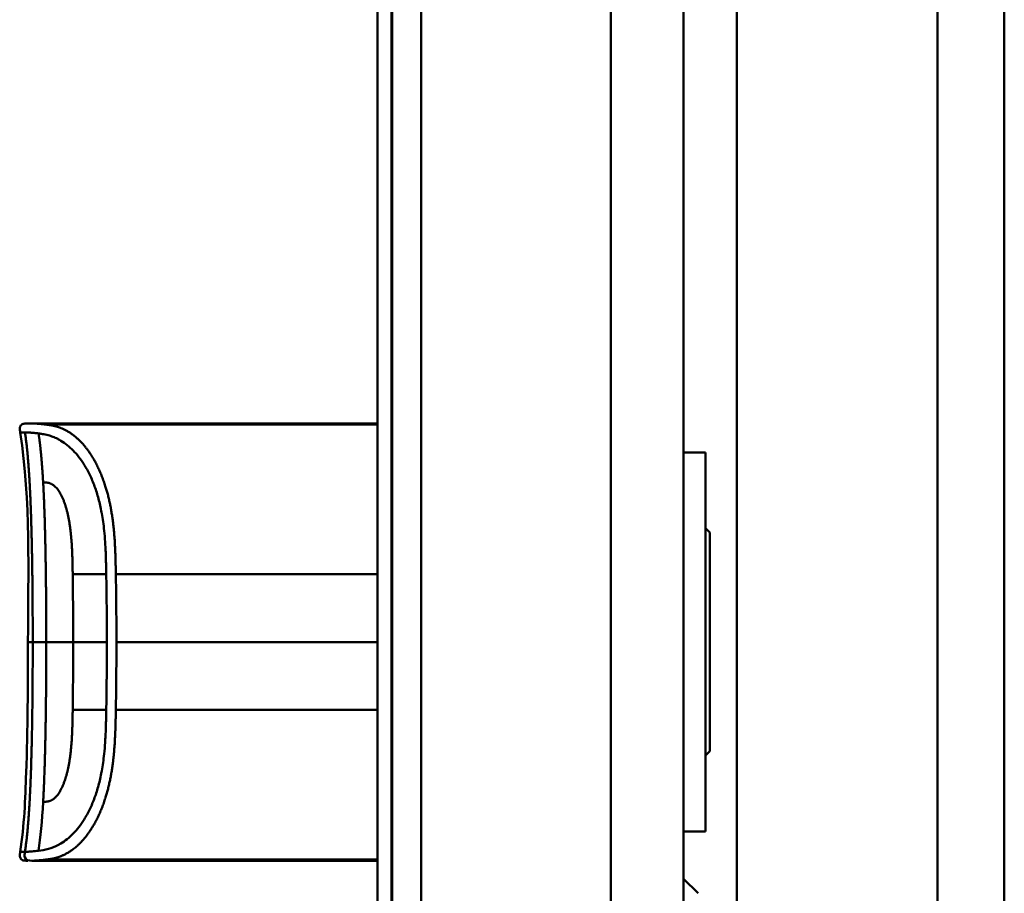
# Model space of a CAD drawing. Header units: millimetres. Extents: x 20 to 833, y 20 to 574.
# Tile 15 of 23: x 383 to 451, y 392 to 452. Entities that reach past the tile are written whole.
import ezdxf

# ---------------------------------------------------------------- set-up
doc = ezdxf.new("R2010")
doc.units = ezdxf.units.MM
doc.header["$LTSCALE"] = 2
doc.layers.add('Sichtbare Kanten(DIN)', color=7, linetype='Continuous', lineweight=50)
doc.layers.add('Sichtbare tangentiale Kanten(DIN)', color=7, linetype='Continuous', lineweight=50)

msp = doc.modelspace()

# ---------------------------------------------------------------- linework, layer by layer
at = {"layer": 'Sichtbare Kanten(DIN)'}
for p, q in [((450.575, 275.461), (450.575, 499.461)), ((407.575, 291.745), (407.575, 483.176)), ((408.545, 483.176), (408.545, 291.745)), ((408.575, 483.177), (408.575, 291.745)), ((428.575, 292.745), (428.575, 482.177)), ((395.085, 423.949), (383.906, 423.949)), ((395.085, 423.949), (407.575, 423.949)), ((396.258, 423.944), (396.577, 423.944)), ((396.577, 423.94), (396.577, 423.944)), ((396.665, 423.928), (396.665, 423.918)), ((396.839, 423.936), (396.839, 423.932)), ((398.037, 423.916), (397.072, 423.916)), ((397.132, 423.936), (397.757, 423.936)), ((397.132, 423.933), (397.132, 423.936)), ((397.757, 423.936), (397.757, 423.944)), ((397.757, 423.944), (398.037, 423.944)), ((397.757, 423.933), (397.757, 423.936)), ((397.757, 423.921), (397.757, 423.933)), ((397.757, 423.916), (397.757, 423.921)), ((398.037, 423.944), (398.037, 423.916)), ((398.556, 423.942), (398.556, 423.944)), ((398.556, 423.944), (400.043, 423.944)), ((399.766, 423.942), (398.556, 423.942)), ((398.57, 423.916), (398.57, 423.921)), ((398.57, 423.921), (399.766, 423.921)), ((400.043, 423.916), (398.57, 423.916)), ((398.703, 423.932), (398.703, 423.935)), ((398.703, 423.935), (399.766, 423.935)), ((399.766, 423.932), (398.703, 423.932)), ((399.766, 423.942), (399.766, 423.935)), ((399.766, 423.932), (399.766, 423.935)), ((399.766, 423.932), (399.766, 423.921)), ((399.766, 423.916), (399.766, 423.921)), ((400.043, 423.944), (400.043, 423.916)), ((400.684, 423.918), (400.684, 423.923)), ((400.832, 423.934), (400.832, 423.94)), ((400.919, 423.933), (400.919, 423.937)), ((401.372, 423.935), (401.372, 423.932)), ((401.589, 423.921), (401.602, 423.921)), ((401.589, 423.916), (401.589, 423.921)), ((401.66, 423.93), (401.648, 423.93)), ((401.776, 423.927), (401.776, 423.933)), ((401.781, 423.917), (401.781, 423.926)), ((401.906, 423.919), (401.906, 423.932)), ((402.555, 423.918), (402.555, 423.923)), ((402.703, 423.934), (402.703, 423.94)), ((402.79, 423.933), (402.79, 423.937)), ((403.242, 423.935), (403.242, 423.932)), ((403.459, 423.921), (403.472, 423.921)), ((403.459, 423.916), (403.459, 423.921)), ((403.531, 423.93), (403.518, 423.93)), ((403.647, 423.927), (403.647, 423.933)), ((403.651, 423.917), (403.651, 423.926)), ((403.776, 423.919), (403.776, 423.932)), ((404.617, 423.916), (404.34, 423.916)), ((404.617, 423.936), (404.617, 423.916)), ((405.761, 423.916), (405.761, 423.936)), ((406.038, 423.916), (405.761, 423.916)), ((406.443, 423.942), (406.443, 423.944)), ((406.443, 423.944), (407.575, 423.944)), ((407.575, 423.942), (406.443, 423.942)), ((406.458, 423.916), (406.458, 423.921)), ((406.458, 423.921), (407.575, 423.921)), ((407.575, 423.916), (406.458, 423.916)), ((406.59, 423.932), (406.59, 423.935)), ((406.59, 423.935), (407.575, 423.935)), ((407.575, 423.932), (406.59, 423.932)), ((430.075, 421.961), (428.575, 421.961)), ((430.075, 395.961), (430.075, 421.961)), ((430.375, 416.461), (430.075, 416.761)), ((430.375, 401.461), (430.375, 416.461)), ((430.375, 401.461), (430.075, 401.161)), ((430.075, 395.961), (428.575, 395.961)), ((383.906, 393.948), (383.906, 393.948)), ((384.858, 393.948), (383.913, 393.948)), ((384.858, 393.948), (384.858, 394.026)), ((407.575, 394.026), (384.858, 394.026)), ((395.085, 393.948), (384.858, 393.948)), ((395.085, 393.948), (407.575, 393.948)), ((396.459, 393.97), (396.461, 394.005)), ((397.301, 393.97), (396.459, 393.97)), ((396.461, 394.005), (397.302, 394.005)), ((397.302, 394.005), (397.301, 393.97)), ((397.301, 393.97), (397.301, 394.005)), ((397.511, 393.965), (397.513, 394.01)), ((399.083, 393.97), (397.511, 393.965)), ((397.513, 394.01), (399.085, 394.005)), ((399.085, 394.005), (399.083, 393.97)), ((399.083, 393.97), (399.083, 394.005)), ((400.148, 393.971), (400.149, 394.004)), ((400.426, 393.971), (400.148, 393.971)), ((400.149, 394.004), (400.427, 394.004)), ((400.426, 393.985), (400.426, 394.004)), ((400.426, 393.971), (400.426, 394.004)), ((401.574, 393.985), (400.426, 393.985)), ((400.426, 393.985), (400.426, 393.971)), ((400.427, 394.004), (400.427, 393.99)), ((400.427, 393.99), (400.427, 394.004)), ((400.427, 393.99), (401.575, 393.99)), ((401.574, 393.985), (401.574, 393.99)), ((401.574, 393.971), (401.574, 393.985)), ((401.852, 393.971), (401.574, 393.971)), ((401.575, 393.99), (401.575, 394.004)), ((401.575, 394.004), (401.853, 394.004)), ((401.853, 394.004), (401.852, 393.971)), ((401.852, 393.971), (401.852, 394.004)), ((402.436, 393.971), (402.438, 394.004)), ((403.928, 393.971), (402.436, 393.971)), ((402.438, 394.004), (403.915, 394.004)), ((402.714, 393.975), (402.714, 394.004)), ((402.715, 393.986), (402.714, 393.975)), ((402.714, 393.975), (403.928, 393.975)), ((402.715, 393.986), (402.715, 394.004)), ((402.715, 393.99), (402.715, 394.004)), ((402.716, 394), (402.715, 393.99)), ((402.715, 393.99), (403.782, 393.989)), ((403.781, 393.985), (402.715, 393.986)), ((402.716, 394), (402.716, 394.004)), ((403.915, 394), (402.716, 394)), ((403.782, 393.989), (403.781, 393.985)), ((403.781, 393.985), (403.781, 393.989)), ((403.915, 394.004), (403.915, 394)), ((403.915, 394), (403.915, 394.004)), ((403.928, 393.975), (403.928, 393.971)), ((403.928, 393.971), (403.928, 393.975)), ((404.335, 393.985), (404.336, 394.004)), ((404.336, 394.004), (404.614, 394.004)), ((404.614, 394.004), (404.613, 393.985)), ((404.613, 393.985), (404.613, 394.004)), ((405.182, 393.974), (405.189, 393.974)), ((405.761, 393.985), (405.762, 394.004)), ((405.762, 394.004), (406.04, 394.004)), ((406.04, 394.004), (406.039, 393.985)), ((406.732, 393.995), (406.732, 394.003)), ((406.851, 393.992), (406.863, 393.992)), ((406.923, 393.999), (406.91, 393.999)), ((407.135, 393.986), (407.135, 393.99)), ((407.281, 393.985), (407.281, 393.989)), ((429.575, 391.711), (428.575, 392.711))]:
    msp.add_line(p, q, dxfattribs=at)
for centre, major_axis, ratio, start_param, end_param in [((401.464, 423.926), (0.322, 0), 0.013262, 0.786802, 0.914041), ((400.071, 423.918), (-1.913, -0.011), 0.006639, 3.429951, 3.612913), ((403.334, 423.926), (0.322, 0), 0.013262, 0.786802, 0.914041), ((401.942, 423.918), (-1.913, -0.011), 0.006639, 3.429951, 3.612913), ((407.786, 394.029), (-3.451, -0.044), 0.011103, 6.282408, 7.000747), ((419.802, 394.243), (-15.189, -0.259), 0.004801, 6.282857, 6.55779), ((402.594, 394.029), (-3.445, 0.044), 0.011135, 2.422769, 3.141233), ((407.515, 393.991), (0.782, -0.005), 0.010226, 2.454807, 2.912638), ((406.869, 393.992), (0.106, -0.001), 0.007954, 4.233479, 4.541557), ((409.398, 393.984), (2.616, -0.013), 0.003817, 2.751869, 2.81101), ((406.44, 393.987), (1.242, -0.007), 0.008545, 5.745492, 5.865568)]:
    msp.add_ellipse(centre, major_axis=major_axis, ratio=ratio, start_param=start_param, end_param=end_param, dxfattribs=at)
for points, degree, knots in [([(383.062, 423.338), (383.047, 423.435), (383.03, 423.534), (383.04, 423.661), (383.045, 423.69), (383.058, 423.736), (383.065, 423.755), (383.083, 423.79), (383.094, 423.807), (383.119, 423.837), (383.134, 423.851), (383.181, 423.888), (383.218, 423.905), (383.294, 423.929), (383.333, 423.937), (383.411, 423.946), (383.451, 423.947), (383.495, 423.948), (383.499, 423.948), (383.509, 423.948), (383.514, 423.948), (383.522, 423.949), (383.526, 423.949), (383.532, 423.949), (383.534, 423.949), (383.544, 423.949), (383.546, 423.949), (383.555, 423.949), (383.555, 423.949), (383.561, 423.949), (383.564, 423.949), (383.572, 423.949), (383.575, 423.949), (383.58, 423.949), (383.581, 423.949), (383.584, 423.949), (383.584, 423.949), (383.584, 423.949), (383.584, 423.949), (383.585, 423.949), (383.585, 423.949), (383.585, 423.949), (383.585, 423.949), (383.585, 423.949), (383.585, 423.949), (383.585, 423.949)], 3, [0, 0, 0, 0, 0.0294981, 0.0294981, 0.0381621, 0.0381621, 0.0440716, 0.0440716, 0.049991, 0.049991, 0.0559127, 0.0559127, 0.0678955, 0.0678955, 0.0797352, 0.0797352, 0.0915284, 0.0915284, 0.0930023, 0.0930023, 0.0944843, 0.0944843, 0.0959807, 0.0959807, 0.0974675, 0.0974675, 0.1034704, 0.1034704, 0.1270522, 0.1270522, 0.1879354, 0.1879354, 0.2107677, 0.2107677, 0.21505, 0.21505, 0.215418, 0.215418, 0.2156027, 0.2156027, 0.2156258, 0.2156258, 0.215649, 0.215649, 0.2156607, 0.2156607, 0.2156607, 0.2156607]), ([(383.564, 423.949), (383.564, 423.949), (383.566, 423.949), (383.571, 423.949), (383.575, 423.949), (383.58, 423.949), (383.581, 423.949), (383.583, 423.949), (383.584, 423.949), (383.586, 423.949), (383.587, 423.949), (383.587, 423.949), (383.587, 423.949), (383.588, 423.949), (383.588, 423.949), (383.588, 423.949)], 3, [0.0356404, 0.0356404, 0.0356404, 0.0356404, 0.0963736, 0.0963736, 0.1923322, 0.1923322, 0.2283167, 0.2283167, 0.2553051, 0.2553051, 0.2603655, 0.2603655, 0.2613146, 0.2613146, 0.2613489, 0.2613489, 0.2613489, 0.2613489]), ([(383.585, 423.949), (383.633, 423.949), (383.593, 423.949), (383.77, 423.949), (383.799, 423.949), (383.838, 423.949), (383.846, 423.949), (383.872, 423.949), (383.874, 423.949), (383.881, 423.949), (383.882, 423.949), (383.883, 423.949), (383.883, 423.949), (383.884, 423.949), (383.884, 423.949), (383.885, 423.949), (383.885, 423.949), (383.885, 423.949)], 3, [0, 0, 0, 0, 0.4074531, 0.4074531, 0.532305, 0.532305, 0.5636649, 0.5636649, 0.5676307, 0.5676307, 0.5681302, 0.5681302, 0.568254, 0.568254, 0.5683156, 0.5683156, 0.568354, 0.568354, 0.568354, 0.568354]), ([(383.772, 423.949), (383.775, 423.949), (383.785, 423.949), (383.802, 423.949), (383.826, 423.949), (383.853, 423.949), (383.877, 423.949), (383.894, 423.949), (383.903, 423.949), (383.906, 423.949)], 5, [5.266458, 5.266458, 5.266458, 5.266458, 5.266458, 5.266458, 5.666285, 6.463001, 7.259718, 8.056434, 8.413102, 8.413102, 8.413102, 8.413102, 8.413102, 8.413102]), ([(383.906, 423.949), (383.906, 423.949), (383.905, 423.949), (383.901, 423.949), (383.896, 423.949), (383.892, 423.949), (383.888, 423.949), (383.885, 423.949)], 5, [0, 0, 0, 0, 0, 0, 0.00005315, 0.00605576, 0.01942288, 0.01942288, 0.01942288, 0.01942288, 0.01942288, 0.01942288]), ([(396.839, 423.936), (396.742, 423.938), (396.645, 423.939), (396.452, 423.942), (396.355, 423.943), (396.258, 423.944)], 3, [-0.1052572, -0.1052572, -0.1052572, -0.1052572, -0.0526291, -0.0526291, -0.000001, -0.000001, -0.000001, -0.000001]), ([(397.072, 423.916), (396.997, 423.916), (396.921, 423.916), (396.849, 423.916), (396.775, 423.917), (396.705, 423.918), (396.643, 423.918), (396.588, 423.919), (396.542, 423.92), (396.505, 423.921), (396.462, 423.922), (396.435, 423.924), (396.421, 423.925), (396.412, 423.926), (396.408, 423.927), (396.408, 423.927), (396.408, 423.928), (396.411, 423.929), (396.438, 423.931), (396.46, 423.932), (396.495, 423.933), (396.543, 423.934), (396.58, 423.934), (396.623, 423.935), (396.672, 423.935), (396.724, 423.935), (396.78, 423.936), (396.839, 423.936)], 3, [0, 0, 0, 0, 0.0225711, 0.0225711, 0.0225711, 0.0454923, 0.0454923, 0.0454923, 0.0656128, 0.0656128, 0.0656128, 0.088775, 0.088775, 0.088775, 0.1028625, 0.1028625, 0.1028625, 0.1164275, 0.1164275, 0.1164275, 0.1276054, 0.1276054, 0.1276054, 0.1362092, 0.1362092, 0.1362092, 0.1454311, 0.1454311, 0.1454311, 0.1454311]), ([(396.577, 423.944), (396.669, 423.943), (396.762, 423.942), (396.947, 423.94), (397.04, 423.938), (397.132, 423.936)], 3, [-0.1005752, -0.1005752, -0.1005752, -0.1005752, -0.0502881, -0.0502881, -0.000001, -0.000001, -0.000001, -0.000001]), ([(400.698, 423.935), (400.67, 423.936), (400.646, 423.936), (400.608, 423.937), (400.594, 423.937), (400.563, 423.939), (400.556, 423.939), (400.571, 423.941), (400.59, 423.941), (400.657, 423.943), (400.705, 423.943), (400.813, 423.944), (400.888, 423.944), (401.098, 423.945), (401.206, 423.945), (401.371, 423.945), (401.521, 423.945), (401.879, 423.944), (401.963, 423.944), (402.058, 423.943)], 3, [0, 0, 0, 0, 0.0114915, 0.0114915, 0.0227532, 0.0227532, 0.0450369, 0.0450369, 0.0645561, 0.0645561, 0.0860668, 0.0860668, 0.1052548, 0.1052548, 0.1231602, 0.1231602, 0.1329564, 0.1329564, 0.1429347, 0.1429347, 0.1429347, 0.1429347]), ([(400.684, 423.923), (400.831, 423.922), (400.967, 423.921), (401.198, 423.92), (401.276, 423.92), (401.431, 423.92), (401.518, 423.921), (401.589, 423.921)], 3, [0, 0, 0, 0, 0.04647205, 0.04647205, 0.06998895, 0.06998895, 0.09284234, 0.09284234, 0.09284234, 0.09284234]), ([(401.648, 423.93), (401.516, 423.931), (401.318, 423.932), (401.069, 423.933), (400.985, 423.933), (400.831, 423.934), (400.757, 423.935), (400.698, 423.935)], 3, [0, 0, 0, 0, 0.04648501, 0.04648501, 0.06986245, 0.06986245, 0.09248547, 0.09248547, 0.09248547, 0.09248547]), ([(401.374, 423.943), (401.311, 423.943), (401.248, 423.943), (401.186, 423.943), (401.112, 423.943), (401.061, 423.942), (401.028, 423.942), (400.98, 423.942), (400.942, 423.942), (400.909, 423.942), (400.885, 423.941), (400.867, 423.941), (400.854, 423.941), (400.84, 423.94), (400.833, 423.94), (400.832, 423.94)], 3, [0, 0, 0, 0, 0.0188348, 0.0188348, 0.0188348, 0.0412232, 0.0412232, 0.0412232, 0.0734599, 0.0734599, 0.0734599, 0.0962138, 0.0962138, 0.0962138, 0.1202703, 0.1202703, 0.1202703, 0.1202703]), ([(400.832, 423.94), (400.832, 423.939), (400.837, 423.939), (400.85, 423.938), (400.863, 423.938), (400.884, 423.938), (400.919, 423.937)], 3, [0, 0, 0, 0, 0.01167029, 0.01167029, 0.01167029, 0.02361101, 0.02361101, 0.02361101, 0.02361101]), ([(400.919, 423.937), (400.956, 423.937), (401.006, 423.937), (401.061, 423.936), (401.115, 423.936), (401.167, 423.936), (401.231, 423.936)], 3, [0, 0, 0, 0, 0.01715883, 0.01715883, 0.01715883, 0.03436624, 0.03436624, 0.03436624, 0.03436624]), ([(402.04, 423.925), (402.033, 423.924), (402.013, 423.922), (401.94, 423.92), (401.894, 423.919), (401.79, 423.917), (401.714, 423.917), (401.567, 423.915), (401.477, 423.915), (401.292, 423.915), (401.199, 423.915), (401.108, 423.915)], 3, [0, 0, 0, 0, 0.0226843, 0.0226843, 0.0471214, 0.0471214, 0.0950996, 0.0950996, 0.1652353, 0.1652353, 0.2353795, 0.2353795, 0.2353795, 0.2353795]), ([(401.231, 423.936), (401.255, 423.936), (401.278, 423.936), (401.302, 423.935), (401.303, 423.935), (401.315, 423.935), (401.326, 423.935), (401.342, 423.935), (401.36, 423.935), (401.372, 423.935)], 3, [0, 0, 0, 0, 0.007243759, 0.007243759, 0.007243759, 0.007783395, 0.007783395, 0.007783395, 0.008527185, 0.008527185, 0.008527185, 0.008527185]), ([(401.372, 423.935), (401.458, 423.935), (401.519, 423.935), (401.587, 423.935), (401.655, 423.934), (401.718, 423.934), (401.776, 423.933)], 3, [0, 0, 0, 0, 0.02152225, 0.02152225, 0.02152225, 0.04305819, 0.04305819, 0.04305819, 0.04305819]), ([(401.602, 423.921), (401.629, 423.921), (401.656, 423.922), (401.679, 423.922), (401.702, 423.922), (401.722, 423.923), (401.737, 423.923), (401.745, 423.924), (401.753, 423.924), (401.761, 423.924), (401.767, 423.924), (401.772, 423.925), (401.776, 423.925), (401.783, 423.926), (401.782, 423.926), (401.776, 423.927), (401.77, 423.927), (401.76, 423.928), (401.746, 423.928), (401.732, 423.929), (401.713, 423.929), (401.691, 423.929)], 3, [0, 0, 0, 0, 0.00910864, 0.00910864, 0.00910864, 0.01796935, 0.01796935, 0.01796935, 0.02226226, 0.02226226, 0.02226226, 0.02577904, 0.02577904, 0.02577904, 0.03210922, 0.03210922, 0.03210922, 0.0373818, 0.0373818, 0.0373818, 0.04265759, 0.04265759, 0.04265759, 0.04265759]), ([(401.906, 423.932), (401.933, 423.932), (401.958, 423.931), (401.978, 423.931), (401.997, 423.93), (402.012, 423.93), (402.022, 423.929), (402.033, 423.929), (402.04, 423.928), (402.042, 423.927), (402.043, 423.927), (402.044, 423.927), (402.044, 423.926), (402.044, 423.926), (402.043, 423.926), (402.04, 423.925)], 3, [0, 0, 0, 0, 0.01175175, 0.01175175, 0.01175175, 0.02263408, 0.02263408, 0.02263408, 0.03418299, 0.03418299, 0.03418299, 0.0383665, 0.0383665, 0.0383665, 0.0427469, 0.0427469, 0.0427469, 0.0427469]), ([(402.569, 423.935), (402.541, 423.936), (402.517, 423.936), (402.478, 423.937), (402.464, 423.937), (402.433, 423.939), (402.426, 423.939), (402.442, 423.941), (402.46, 423.941), (402.527, 423.943), (402.575, 423.943), (402.684, 423.944), (402.759, 423.944), (402.969, 423.945), (403.076, 423.945), (403.241, 423.945), (403.392, 423.945), (403.749, 423.944), (403.833, 423.944), (403.929, 423.943)], 3, [0, 0, 0, 0, 0.0114915, 0.0114915, 0.0227532, 0.0227532, 0.0450369, 0.0450369, 0.0645561, 0.0645561, 0.0860667, 0.0860667, 0.1052546, 0.1052546, 0.12316, 0.12316, 0.1329562, 0.1329562, 0.1429345, 0.1429345, 0.1429345, 0.1429345]), ([(402.555, 423.923), (402.701, 423.922), (402.838, 423.921), (403.068, 423.92), (403.146, 423.92), (403.301, 423.92), (403.388, 423.921), (403.459, 423.921)], 3, [0, 0, 0, 0, 0.04647205, 0.04647205, 0.06998895, 0.06998895, 0.09284234, 0.09284234, 0.09284234, 0.09284234]), ([(403.518, 423.93), (403.387, 423.931), (403.189, 423.932), (402.94, 423.933), (402.855, 423.933), (402.702, 423.934), (402.628, 423.935), (402.569, 423.935)], 3, [0, 0, 0, 0, 0.04648501, 0.04648501, 0.06986246, 0.06986246, 0.09248548, 0.09248548, 0.09248548, 0.09248548]), ([(403.245, 423.943), (403.182, 423.943), (403.118, 423.943), (403.056, 423.943), (402.982, 423.943), (402.932, 423.942), (402.899, 423.942), (402.851, 423.942), (402.812, 423.942), (402.779, 423.942), (402.756, 423.941), (402.737, 423.941), (402.724, 423.941), (402.711, 423.94), (402.704, 423.94), (402.703, 423.94)], 3, [0, 0, 0, 0, 0.0188348, 0.0188348, 0.0188348, 0.0412232, 0.0412232, 0.0412232, 0.0734599, 0.0734599, 0.0734599, 0.0962138, 0.0962138, 0.0962138, 0.1202703, 0.1202703, 0.1202703, 0.1202703]), ([(402.703, 423.94), (402.703, 423.939), (402.707, 423.939), (402.72, 423.938), (402.733, 423.938), (402.754, 423.938), (402.79, 423.937)], 3, [0, 0, 0, 0, 0.01167029, 0.01167029, 0.01167029, 0.02361101, 0.02361101, 0.02361101, 0.02361101]), ([(402.79, 423.937), (402.827, 423.937), (402.877, 423.937), (402.931, 423.936), (402.986, 423.936), (403.038, 423.936), (403.102, 423.936)], 3, [0, 0, 0, 0, 0.01715883, 0.01715883, 0.01715883, 0.03436624, 0.03436624, 0.03436624, 0.03436624]), ([(403.911, 423.925), (403.904, 423.924), (403.884, 423.922), (403.81, 423.92), (403.764, 423.919), (403.66, 423.917), (403.585, 423.917), (403.437, 423.915), (403.348, 423.915), (403.163, 423.915), (403.07, 423.915), (402.978, 423.915)], 3, [0, 0, 0, 0, 0.0226843, 0.0226843, 0.0471214, 0.0471214, 0.0950996, 0.0950996, 0.1652353, 0.1652353, 0.2353795, 0.2353795, 0.2353795, 0.2353795]), ([(403.102, 423.936), (403.125, 423.936), (403.149, 423.936), (403.172, 423.935), (403.174, 423.935), (403.185, 423.935), (403.197, 423.935), (403.212, 423.935), (403.231, 423.935), (403.242, 423.935)], 3, [0, 0, 0, 0, 0.007243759, 0.007243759, 0.007243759, 0.007783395, 0.007783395, 0.007783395, 0.008527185, 0.008527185, 0.008527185, 0.008527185]), ([(403.242, 423.935), (403.329, 423.935), (403.389, 423.935), (403.457, 423.935), (403.525, 423.934), (403.589, 423.934), (403.647, 423.933)], 3, [0, 0, 0, 0, 0.02152225, 0.02152225, 0.02152225, 0.04305819, 0.04305819, 0.04305819, 0.04305819]), ([(403.472, 423.921), (403.5, 423.921), (403.526, 423.922), (403.55, 423.922), (403.573, 423.922), (403.592, 423.923), (403.608, 423.923), (403.615, 423.924), (403.624, 423.924), (403.631, 423.924), (403.637, 423.924), (403.643, 423.925), (403.647, 423.925), (403.653, 423.926), (403.653, 423.926), (403.646, 423.927), (403.641, 423.927), (403.631, 423.928), (403.616, 423.928), (403.602, 423.929), (403.584, 423.929), (403.561, 423.929)], 3, [0, 0, 0, 0, 0.00910864, 0.00910864, 0.00910864, 0.01796935, 0.01796935, 0.01796935, 0.02226226, 0.02226226, 0.02226226, 0.02577904, 0.02577904, 0.02577904, 0.03210922, 0.03210922, 0.03210922, 0.0373818, 0.0373818, 0.0373818, 0.04265759, 0.04265759, 0.04265759, 0.04265759]), ([(403.776, 423.932), (403.804, 423.932), (403.828, 423.931), (403.849, 423.931), (403.868, 423.93), (403.882, 423.93), (403.893, 423.929), (403.904, 423.929), (403.91, 423.928), (403.913, 423.927), (403.914, 423.927), (403.915, 423.927), (403.915, 423.926), (403.915, 423.926), (403.914, 423.926), (403.911, 423.925)], 3, [0, 0, 0, 0, 0.01175174, 0.01175174, 0.01175174, 0.02263405, 0.02263405, 0.02263405, 0.03418298, 0.03418298, 0.03418298, 0.0383665, 0.0383665, 0.0383665, 0.0427469, 0.0427469, 0.0427469, 0.0427469]), ([(404.34, 423.916), (404.34, 423.923), (404.34, 423.93), (404.34, 423.936), (404.337, 423.938), (404.399, 423.941), (404.436, 423.941), (404.538, 423.943), (404.598, 423.943), (404.754, 423.944), (404.849, 423.944), (405.089, 423.945), (405.234, 423.945), (405.453, 423.944), (405.56, 423.944), (405.734, 423.944), (405.802, 423.943), (405.914, 423.942), (405.955, 423.941), (406.003, 423.94), (406.017, 423.939), (406.03, 423.938), (406.033, 423.937), (406.036, 423.937), (406.037, 423.937), (406.038, 423.936), (406.038, 423.936), (406.038, 423.936), (406.038, 423.936), (406.038, 423.936), (406.038, 423.936), (406.038, 423.936), (406.038, 423.936), (406.038, 423.936), (406.038, 423.936), (406.038, 423.936), (406.038, 423.936), (406.038, 423.936), (406.038, 423.936), (406.038, 423.936), (406.038, 423.936), (406.038, 423.931), (406.038, 423.924), (406.038, 423.916)], 3, [0, 0, 0, 0, 0.1092334, 0.1092334, 0.1490232, 0.1490232, 0.1726138, 0.1726138, 0.1937378, 0.1937378, 0.2182547, 0.2182547, 0.2526067, 0.2526067, 0.2870093, 0.2870093, 0.3152043, 0.3152043, 0.3443314, 0.3443314, 0.3644971, 0.3644971, 0.3751144, 0.3751144, 0.3803766, 0.3803766, 0.3830492, 0.3830492, 0.38432, 0.38432, 0.3850207, 0.3850207, 0.3856281, 0.3856281, 0.3856453, 0.3856453, 0.3856529, 0.3856529, 0.385659, 0.385659, 0.3856615, 0.3856615, 0.514621, 0.514621, 0.514621, 0.514621]), ([(405.761, 423.916), (405.761, 423.922), (405.761, 423.927), (405.761, 423.931), (405.761, 423.933), (405.761, 423.935), (405.761, 423.936), (405.761, 423.937), (405.76, 423.937), (405.757, 423.937), (405.75, 423.938), (405.734, 423.939), (405.701, 423.94), (405.678, 423.941), (405.648, 423.941), (405.607, 423.941), (405.566, 423.942), (405.518, 423.942), (405.464, 423.942), (405.401, 423.943), (405.333, 423.943), (405.264, 423.943), (405.246, 423.943), (405.222, 423.943), (405.193, 423.943), (405.13, 423.943), (405.045, 423.943), (404.963, 423.942), (404.904, 423.942), (404.85, 423.942), (404.803, 423.942), (404.759, 423.941), (404.725, 423.941), (404.698, 423.94), (404.669, 423.94), (404.65, 423.939), (404.637, 423.939), (404.623, 423.938), (404.617, 423.937), (404.617, 423.936)], 3, [0, 0, 0, 0, 0.0858896, 0.0858896, 0.0858896, 0.1279276, 0.1279276, 0.1279276, 0.1432993, 0.1432993, 0.1432993, 0.1836295, 0.1836295, 0.1836295, 0.21198, 0.21198, 0.21198, 0.2404515, 0.2404515, 0.2404515, 0.2735893, 0.2735893, 0.2735893, 0.2822713, 0.2822713, 0.2822713, 0.3015509, 0.3015509, 0.3015509, 0.3153228, 0.3153228, 0.3153228, 0.328077, 0.328077, 0.328077, 0.3418436, 0.3418436, 0.3418436, 0.3581502, 0.3581502, 0.3581502, 0.3581502]), ([(405.017, 423.949), (405.017, 423.949), (405.017, 423.949), (405.018, 423.949), (405.018, 423.949), (405.019, 423.949), (405.019, 423.949), (405.02, 423.949), (405.021, 423.949), (405.025, 423.949), (405.029, 423.949), (405.039, 423.949), (405.046, 423.949), (405.066, 423.949), (405.078, 423.949), (405.919, 423.949), (406.747, 423.949), (407.575, 423.949)], 3, [0, 0, 0, 0, 0.000016, 0.000016, 0.0000801, 0.0000801, 0.0002083, 0.0002083, 0.0004646, 0.0004646, 0.0014899, 0.0014899, 0.0035405, 0.0035405, 0.0073855, 0.0073855, 0.2557318, 0.2557318, 0.2557318, 0.2557318]), ([(383.062, 394.559), (383.342, 396.351), (383.408, 398.172), (383.577, 402.972), (383.597, 405.961), (383.597, 408.949)], 3, [0, 0, 0, 0, 0.544198, 0.544198, 1.440627, 1.440627, 1.440627, 1.440627]), ([(383.579, 393.948), (383.579, 393.948), (383.579, 393.948), (383.579, 393.948), (383.579, 393.948), (383.579, 393.948), (383.579, 393.948), (383.578, 393.948), (383.578, 393.948), (383.577, 393.948), (383.577, 393.948), (383.571, 393.948), (383.566, 393.948), (383.55, 393.948), (383.539, 393.948), (383.444, 393.949), (383.357, 393.951), (383.234, 393.985), (383.193, 394.002), (383.141, 394.039), (383.125, 394.053), (383.098, 394.085), (383.086, 394.103), (383.056, 394.159), (383.045, 394.202), (383.027, 394.348), (383.046, 394.455), (383.062, 394.559)], 3, [0, 0, 0, 0, 0.0000322, 0.0000322, 0.0000445, 0.0000445, 0.000069, 0.000069, 0.0001182, 0.0001182, 0.0003148, 0.0003148, 0.0018875, 0.0018875, 0.0050328, 0.0050328, 0.0305555, 0.0305555, 0.043372, 0.043372, 0.049707, 0.049707, 0.0560405, 0.0560405, 0.0687961, 0.0687961, 0.1003575, 0.1003575, 0.1003575, 0.1003575]), ([(383.906, 393.948), (383.905, 393.948), (383.903, 393.948), (383.901, 393.948), (383.899, 393.948), (383.896, 393.948), (383.894, 393.948), (383.89, 393.948), (383.888, 393.948), (383.881, 393.948), (383.878, 393.948), (383.873, 393.948), (383.872, 393.948), (383.871, 393.948), (383.871, 393.948), (383.871, 393.948)], 3, [0, 0, 0, 0, 0.000404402, 0.000404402, 0.000854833, 0.000854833, 0.001462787, 0.001462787, 0.002449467, 0.002449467, 0.004271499, 0.004271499, 0.005378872, 0.005378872, 0.005675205, 0.005675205, 0.005675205, 0.005675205]), ([(405.189, 393.974), (405.224, 393.974), (405.258, 393.975), (405.358, 393.975), (405.423, 393.975), (405.534, 393.976), (405.579, 393.976), (405.657, 393.978), (405.687, 393.979), (405.748, 393.981), (405.761, 393.983), (405.761, 393.985)], 3, [-0.09871822, -0.09871822, -0.09871822, -0.09871822, -0.08841169, -0.08841169, -0.06862142, -0.06862142, -0.05132957, -0.05132957, -0.03330955, -0.03330955, 0, 0, 0, 0])]:
    msp.add_open_spline(points, degree=degree, knots=knots, dxfattribs=at)
for points, weights, knots in [([(397.757, 423.933), (397.539, 423.933), (397.322, 423.933), (397.104, 423.933), (397.07, 423.933), (397.037, 423.933), (397.006, 423.933), (396.971, 423.933), (396.938, 423.933), (396.909, 423.933), (396.875, 423.933), (396.844, 423.932), (396.817, 423.932), (396.787, 423.932), (396.762, 423.932), (396.741, 423.931), (396.714, 423.931), (396.694, 423.93), (396.681, 423.93), (396.67, 423.929), (396.665, 423.928), (396.665, 423.928)], [1, 1, 1, 1, 0.99849745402, 0.99849745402, 1, 0.998977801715, 0.998977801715, 1, 0.999210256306, 0.999210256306, 1, 0.999393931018, 0.999393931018, 1, 0.999355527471, 0.999355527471, 1, 0.999661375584, 0.999661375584, 1], [0, 0, 0, 0, 0.0652493, 0.0652493, 0.0652493, 0.0751466, 0.0751466, 0.0751466, 0.0849511, 0.0849511, 0.0849511, 0.0950243, 0.0950243, 0.0950243, 0.1051429, 0.1051429, 0.1051429, 0.1194039, 0.1194039, 0.1194039, 0.1309839, 0.1309839, 0.1309839, 0.1309839]), ([(396.665, 423.928), (396.665, 423.927), (396.675, 423.926), (396.696, 423.925), (396.707, 423.924), (396.721, 423.924), (396.738, 423.924), (396.755, 423.923), (396.775, 423.923), (396.797, 423.922), (396.818, 423.922), (396.841, 423.922), (396.867, 423.922), (396.891, 423.921), (396.916, 423.921), (396.944, 423.921), (396.992, 423.921), (397.046, 423.921), (397.104, 423.921), (397.322, 423.921), (397.539, 423.921), (397.757, 423.921)], [1, 0.99534372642, 0.99534372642, 1, 0.998494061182, 0.998494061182, 1, 0.998460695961, 0.998460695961, 1, 0.998657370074, 0.998657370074, 1, 0.998874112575, 0.998874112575, 1, 0.996743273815, 0.996743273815, 1, 1, 1, 1], [0, 0, 0, 0, 0.0167499, 0.0167499, 0.0167499, 0.0259531, 0.0259531, 0.0259531, 0.0351695, 0.0351695, 0.0351695, 0.0438009, 0.0438009, 0.0438009, 0.0518097, 0.0518097, 0.0518097, 0.065886, 0.065886, 0.065886, 0.1311352, 0.1311352, 0.1311352, 0.1311352]), ([(401.076, 423.915), (401.015, 423.915), (400.956, 423.916), (400.9, 423.916), (400.841, 423.916), (400.784, 423.917), (400.73, 423.917), (400.694, 423.917), (400.659, 423.918), (400.625, 423.918), (400.62, 423.918), (400.615, 423.918), (400.611, 423.918)], [1, 0.999971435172, 0.999971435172, 1, 0.999946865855, 0.999946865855, 1, 0.999474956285, 0.999474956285, 1, 1, 1, 1], [0, 0, 0, 0, 0.01792662, 0.01792662, 0.01792662, 0.0358754, 0.0358754, 0.0358754, 0.04736768, 0.04736768, 0.04736768, 0.04890663, 0.04890663, 0.04890663, 0.04890663]), ([(401.995, 423.941), (401.915, 423.941), (401.839, 423.942), (401.766, 423.942), (401.725, 423.942), (401.685, 423.942), (401.645, 423.942), (401.604, 423.942), (401.563, 423.943), (401.522, 423.943), (401.485, 423.943), (401.448, 423.943), (401.411, 423.943), (401.398, 423.943), (401.386, 423.943), (401.374, 423.943)], [1, 1.00798459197, 1.00798459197, 1, 1.00194930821, 1.00194930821, 1, 1.00189086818, 1.00189086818, 1, 1, 1, 1, 1.00147352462, 1.00147352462, 1], [0, 0, 0, 0, 0.02429045, 0.02429045, 0.02429045, 0.03732361, 0.03732361, 0.03732361, 0.05061544, 0.05061544, 0.05061544, 0.06177209, 0.06177209, 0.06177209, 0.06549098, 0.06549098, 0.06549098, 0.06549098]), ([(402.946, 423.915), (402.885, 423.915), (402.827, 423.916), (402.77, 423.916), (402.711, 423.916), (402.654, 423.917), (402.6, 423.917), (402.565, 423.917), (402.53, 423.918), (402.495, 423.918), (402.49, 423.918), (402.486, 423.918), (402.481, 423.918)], [1, 0.999971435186, 0.999971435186, 1, 0.999946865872, 0.999946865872, 1, 0.999474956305, 0.999474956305, 1, 1, 1, 1], [0, 0, 0, 0, 0.01792662, 0.01792662, 0.01792662, 0.0358754, 0.0358754, 0.0358754, 0.04736768, 0.04736768, 0.04736768, 0.04890663, 0.04890663, 0.04890663, 0.04890663]), ([(403.866, 423.941), (403.785, 423.941), (403.71, 423.942), (403.636, 423.942), (403.596, 423.942), (403.556, 423.942), (403.516, 423.942), (403.475, 423.942), (403.433, 423.943), (403.392, 423.943), (403.355, 423.943), (403.318, 423.943), (403.281, 423.943), (403.269, 423.943), (403.257, 423.943), (403.245, 423.943)], [1, 1.00798459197, 1.00798459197, 1, 1.00194930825, 1.00194930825, 1, 1.00189086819, 1.00189086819, 1, 1, 1, 1, 1.00147352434, 1.00147352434, 1], [0, 0, 0, 0, 0.02429045, 0.02429045, 0.02429045, 0.03732361, 0.03732361, 0.03732361, 0.05061544, 0.05061544, 0.05061544, 0.06177209, 0.06177209, 0.06177209, 0.06549098, 0.06549098, 0.06549098, 0.06549098])]:
    msp.add_rational_spline(points, weights, degree=3, knots=knots, dxfattribs=at)
for points in [[(400.611, 423.918), (400.635, 423.92), (400.66, 423.922), (400.684, 423.923)], [(401.108, 423.915), (401.097, 423.915), (401.086, 423.915), (401.076, 423.915)], [(402.058, 423.943), (402.037, 423.943), (402.016, 423.942), (401.995, 423.941)], [(402.481, 423.918), (402.506, 423.92), (402.53, 423.922), (402.555, 423.923)], [(402.978, 423.915), (402.967, 423.915), (402.957, 423.915), (402.946, 423.915)], [(403.929, 423.943), (403.908, 423.943), (403.887, 423.942), (403.866, 423.941)], [(383.062, 423.338), (383.062, 423.338), (383.062, 423.338), (383.062, 423.338)], [(383.597, 408.949), (383.597, 413.748), (383.801, 418.595), (383.062, 423.338)], [(406.451, 393.973), (406.454, 393.973), (406.515, 393.977), (406.515, 393.977)], [(406.98, 393.971), (406.736, 393.971), (406.493, 393.973), (406.451, 393.973)], [(406.735, 393.988), (406.58, 393.989), (406.463, 393.991), (406.466, 393.995)], [(406.466, 393.995), (406.467, 393.996), (406.472, 393.996), (406.475, 393.997)], [(406.475, 393.997), (406.5, 393.999), (406.607, 394.002), (406.815, 394.003)], [(406.515, 393.977), (406.515, 393.977), (406.702, 393.976), (406.912, 393.975)], [(406.754, 393.997), (406.709, 393.995), (406.736, 393.993), (406.82, 393.992)], [(407.135, 393.986), (406.958, 393.986), (406.836, 393.987), (406.735, 393.988)], [(406.815, 394.003), (406.992, 394.004), (407.164, 394.005), (407.406, 394.004)], [(406.863, 393.992), (406.944, 393.991), (407.065, 393.99), (407.245, 393.989)], [(406.912, 393.975), (407.157, 393.974), (407.361, 393.974), (407.506, 393.975)], [(407.488, 394), (407.302, 394), (407.137, 394), (406.978, 394)], [(407.176, 393.97), (407.113, 393.97), (407.05, 393.97), (406.98, 393.971)], [(407.281, 393.985), (407.259, 393.985), (407.136, 393.986), (407.135, 393.986)], [(407.575, 393.972), (407.461, 393.971), (407.33, 393.97), (407.176, 393.97)], [(407.245, 393.989), (407.38, 393.989), (407.487, 393.988), (407.575, 393.988)], [(407.575, 393.983), (407.509, 393.984), (407.413, 393.984), (407.281, 393.985)], [(407.406, 394.004), (407.454, 394.004), (407.513, 394.004), (407.575, 394.004)], [(407.575, 393.999), (407.542, 393.999), (407.511, 394), (407.488, 394)]]:
    msp.add_open_spline(points, degree=3, dxfattribs=at)
at = {"layer": 'Sichtbare tangentiale Kanten(DIN)'}
for p, q in [((432.234, 275.461), (432.234, 499.461)), ((446, 499.461), (446, 275.461)), ((410.575, 482.176), (410.575, 292.745)), ((423.575, 292.745), (423.575, 482.176)), ((407.575, 423.871), (384.858, 423.871)), ((401.231, 423.932), (401.231, 423.936)), ((401.602, 423.916), (401.602, 423.921)), ((403.102, 423.932), (403.102, 423.936)), ((403.472, 423.916), (403.472, 423.921)), ((386.664, 413.606), (386.664, 413.615)), ((388.966, 413.606), (386.664, 413.606)), ((407.575, 413.606), (389.623, 413.606)), ((389.662, 408.949), (407.575, 408.949)), ((386.664, 404.291), (386.664, 404.282)), ((388.966, 404.291), (386.664, 404.291)), ((407.575, 404.291), (389.623, 404.291)), ((383.385, 394.559), (383.386, 394.559)), ((404.613, 393.985), (404.613, 394.004)), ((405.186, 393.97), (405.186, 393.974)), ((406.039, 393.985), (406.039, 394.004)), ((406.735, 393.988), (406.735, 393.995)), ((406.754, 393.997), (406.754, 394.003)), ((406.91, 393.999), (406.91, 394.004)), ((406.923, 393.999), (406.923, 394.004)), ((406.978, 394), (406.978, 394.004)), ((406.98, 393.971), (406.98, 393.975)), ((407.176, 393.97), (407.176, 393.974)), ((407.488, 394), (407.488, 394.004))]:
    msp.add_line(p, q, dxfattribs=at)
for centre, major_axis, start_param, end_param in [((386.388, 408.389), (0.016, 10.727), 4.764655, 5.220371), ((386.388, 409.508), (0.016, -10.727), 1.062815, 1.518592)]:
    msp.add_ellipse(centre, major_axis=major_axis, ratio=0.028644, start_param=start_param, end_param=end_param, dxfattribs=at)
for points, degree, knots in [([(384.858, 423.871), (384.858, 423.871), (384.851, 423.872), (384.811, 423.877), (384.741, 423.885), (384.644, 423.897), (384.523, 423.91), (384.392, 423.923), (384.273, 423.932), (384.164, 423.94), (384.067, 423.945), (383.998, 423.948), (383.95, 423.948), (383.921, 423.949), (383.906, 423.949)], 5, [0, 0, 0, 0, 0, 0, 0.0000789, 0.0138137, 0.0766896, 0.1395656, 0.2024415, 0.2653174, 0.3281933, 0.3910693, 0.4539452, 0.516768, 0.516768, 0.516768, 0.516768, 0.516768, 0.516768]), ([(389.623, 413.606), (389.623, 413.61), (389.615, 414.049), (389.599, 414.922), (389.553, 416.246), (389.385, 418.02), (388.849, 420.126), (388.028, 421.807), (387.112, 422.914), (386.222, 423.537), (385.607, 423.75), (385.208, 423.825), (384.97, 423.857), (384.858, 423.871)], 5, [0, 0, 0, 0, 0, 0, 0.002102, 0.219803, 0.437505, 0.655206, 0.872907, 1.090608, 1.308309, 1.52601, 1.743633, 1.743633, 1.743633, 1.743633, 1.743633, 1.743633]), ([(383.062, 423.338), (383.062, 423.338), (383.063, 423.338), (383.063, 423.338), (383.063, 423.338), (383.064, 423.338), (383.064, 423.338), (383.065, 423.338), (383.069, 423.338), (383.073, 423.338), (383.078, 423.338), (383.085, 423.338), (383.095, 423.338), (383.105, 423.338), (383.118, 423.338), (383.133, 423.338), (383.139, 423.338), (383.146, 423.338), (383.153, 423.338), (383.165, 423.338), (383.177, 423.338), (383.192, 423.338), (383.216, 423.338), (383.243, 423.338), (383.276, 423.338), (383.308, 423.338), (383.344, 423.338), (383.384, 423.338), (383.385, 423.338), (383.386, 423.338), (383.386, 423.338)], 3, [0.1681623, 0.1681623, 0.1681623, 0.1681623, 0.2202767, 0.2202767, 0.2202767, 0.2309529, 0.2309529, 0.2309529, 0.3302295, 0.3302295, 0.3302295, 0.4395805, 0.4395805, 0.4395805, 0.5485418, 0.5485418, 0.5485418, 0.5906345, 0.5906345, 0.5906345, 0.6580998, 0.6580998, 0.6580998, 0.7689055, 0.7689055, 0.7689055, 0.8770848, 0.8770848, 0.8770848, 0.8799746, 0.8799746, 0.8799746, 0.8799746]), ([(383.386, 423.338), (383.388, 423.338), (383.391, 423.338), (383.393, 423.338), (383.417, 423.338), (383.443, 423.338), (383.471, 423.337), (383.498, 423.337), (383.527, 423.335), (383.558, 423.334), (383.589, 423.333), (383.622, 423.331), (383.657, 423.329), (383.67, 423.328), (383.683, 423.327), (383.696, 423.326), (383.719, 423.325), (383.742, 423.323), (383.766, 423.321), (383.805, 423.318), (383.845, 423.315), (383.887, 423.311), (383.93, 423.307), (383.974, 423.302), (384.02, 423.298), (384.067, 423.293), (384.115, 423.288), (384.165, 423.282), (384.214, 423.276), (384.267, 423.269), (384.321, 423.263)], 3, [0, 0, 0, 0, 0.005938, 0.005938, 0.005938, 0.068767, 0.068767, 0.068767, 0.1314145, 0.1314145, 0.1314145, 0.1940469, 0.1940469, 0.1940469, 0.2177013, 0.2177013, 0.2177013, 0.256742, 0.256742, 0.256742, 0.3195011, 0.3195011, 0.3195011, 0.3822317, 0.3822317, 0.3822317, 0.4449585, 0.4449585, 0.4449585, 0.5075707, 0.5075707, 0.5075707, 0.5075707]), ([(384.321, 423.263), (384.333, 423.261), (384.345, 423.26), (384.357, 423.258), (384.429, 423.249), (384.506, 423.239), (384.584, 423.226), (384.709, 423.206), (384.843, 423.18), (384.991, 423.14), (385.093, 423.112), (385.199, 423.077), (385.308, 423.036), (385.417, 422.994), (385.525, 422.946), (385.638, 422.888), (385.675, 422.869), (385.713, 422.848), (385.752, 422.826), (385.89, 422.749), (386.033, 422.656), (386.175, 422.55), (386.317, 422.443), (386.458, 422.323), (386.603, 422.182), (386.729, 422.059), (386.859, 421.919), (386.986, 421.765), (387.112, 421.611), (387.235, 421.446), (387.355, 421.265), (387.385, 421.219), (387.416, 421.171), (387.447, 421.122), (387.582, 420.906), (387.712, 420.672), (387.833, 420.422), (387.954, 420.171), (388.067, 419.905), (388.169, 419.626), (388.267, 419.356), (388.356, 419.075), (388.435, 418.78), (388.515, 418.485), (388.585, 418.175), (388.647, 417.842), (388.651, 417.818), (388.655, 417.796), (388.659, 417.775), (388.725, 417.411), (388.78, 417.017), (388.824, 416.592), (388.85, 416.333), (388.87, 416.086), (388.888, 415.825), (388.89, 415.793), (388.892, 415.764), (388.893, 415.736), (388.914, 415.408), (388.929, 415.071), (388.94, 414.718), (388.951, 414.366), (388.957, 414.102), (388.966, 413.606)], 3, [0, 0, 0, 0, 0.013527, 0.013527, 0.013527, 0.095792, 0.095792, 0.095792, 0.227559, 0.227559, 0.227559, 0.318199, 0.318199, 0.318199, 0.408838, 0.408838, 0.408838, 0.438587, 0.438587, 0.438587, 0.543091, 0.543091, 0.543091, 0.647595, 0.647595, 0.647595, 0.739004, 0.739004, 0.739004, 0.830413, 0.830413, 0.830413, 0.853725, 0.853725, 0.853725, 0.956085, 0.956085, 0.956085, 1.058446, 1.058446, 1.058446, 1.157356, 1.157356, 1.157356, 1.256266, 1.256266, 1.256266, 1.263312, 1.263312, 1.263312, 1.386941, 1.386941, 1.386941, 1.462444, 1.462444, 1.462444, 1.471505, 1.471505, 1.471505, 1.578132, 1.578132, 1.578132, 1.68476, 1.68476, 1.68476, 1.68476]), ([(386.664, 413.615), (386.656, 414.151), (386.634, 415.513), (386.53, 417.053), (386.149, 418.86), (385.524, 419.729), (385.081, 419.907), (384.774, 419.902), (384.635, 419.914)], 5, [0, 0, 0, 0, 0, 0, 0.2492, 0.4992, 0.7492, 0.9992, 0.9992, 0.9992, 0.9992, 0.9992, 0.9992]), ([(389.006, 408.949), (389.006, 409.143), (389.006, 409.336), (389.005, 409.529), (389.003, 410.494), (388.996, 411.46), (388.983, 412.433), (388.981, 412.628), (388.978, 412.82), (388.975, 413.007), (388.973, 413.193), (388.969, 413.385), (388.966, 413.585), (388.966, 413.592), (388.966, 413.599), (388.966, 413.606)], 3, [0, 0, 0, 0, 0.0579521, 0.0579521, 0.0579521, 0.3477131, 0.3477131, 0.3477131, 0.4058533, 0.4058533, 0.4058533, 0.4636935, 0.4636935, 0.4636935, 0.4658128, 0.4658128, 0.4658128, 0.4658128]), ([(389.662, 408.949), (389.662, 409.143), (389.662, 409.337), (389.662, 409.531), (389.661, 409.725), (389.661, 409.919), (389.66, 410.113), (389.659, 410.307), (389.658, 410.502), (389.657, 410.696), (389.656, 410.89), (389.654, 411.083), (389.652, 411.277), (389.651, 411.471), (389.649, 411.666), (389.647, 411.859), (389.645, 412.053), (389.643, 412.247), (389.64, 412.441), (389.638, 412.636), (389.635, 412.831), (389.632, 413.025), (389.629, 413.22), (389.626, 413.413), (389.623, 413.606)], 3, [0.000019, 0.000019, 0.000019, 0.000019, 0.0581611, 0.0581611, 0.0581611, 0.1162844, 0.1162844, 0.1162844, 0.1744076, 0.1744076, 0.1744076, 0.2325309, 0.2325309, 0.2325309, 0.2906542, 0.2906542, 0.2906542, 0.3487774, 0.3487774, 0.3487774, 0.4069007, 0.4069007, 0.4069007, 0.4650424, 0.4650424, 0.4650424, 0.4650424]), ([(383.921, 408.949), (383.766, 408.949), (383.676, 408.949), (383.632, 408.949), (383.604, 408.949), (383.597, 408.949), (383.597, 408.949)], 3, [0, 0, 0, 0, 0.4403832, 0.4403832, 0.4403832, 0.7212637, 0.7212637, 0.7212637, 0.7212637]), ([(386.696, 408.949), (386.9, 408.949), (387.054, 408.949), (387.25, 408.949), (387.446, 408.949), (387.648, 408.949), (387.851, 408.949), (387.901, 408.949), (387.952, 408.949), (388.003, 408.949), (388.156, 408.949), (388.308, 408.949), (388.455, 408.949), (388.48, 408.949), (388.504, 408.949), (388.528, 408.949), (388.553, 408.949), (388.577, 408.949), (388.601, 408.949), (388.721, 408.949), (388.837, 408.949), (388.944, 408.949), (388.965, 408.949), (388.986, 408.949), (389.006, 408.949)], 3, [0, 0, 0, 0, 0.1300988, 0.1300988, 0.1300988, 0.2601975, 0.2601975, 0.2601975, 0.2927222, 0.2927222, 0.2927222, 0.3902963, 0.3902963, 0.3902963, 0.4065586, 0.4065586, 0.4065586, 0.422821, 0.422821, 0.422821, 0.5041327, 0.5041327, 0.5041327, 0.5203951, 0.5203951, 0.5203951, 0.5203951]), ([(389.623, 404.291), (389.623, 404.291), (389.625, 404.406), (389.629, 404.638), (389.634, 404.986), (389.64, 405.458), (389.647, 406.036), (389.653, 406.62), (389.657, 407.201), (389.66, 407.784), (389.662, 408.25), (389.662, 408.599), (389.662, 408.832), (389.662, 408.948)], 5, [0, 0, 0, 0, 0, 0, 0.00002, 0.0581515, 0.116283, 0.1744144, 0.2325459, 0.2906774, 0.3488089, 0.4069404, 0.465034, 0.465034, 0.465034, 0.465034, 0.465034, 0.465034]), ([(384.321, 394.634), (384.521, 394.659), (384.751, 394.689), (385.006, 394.76), (385.218, 394.819), (385.448, 394.905), (385.693, 395.038), (385.714, 395.049), (385.735, 395.06), (385.757, 395.073), (385.894, 395.15), (386.037, 395.243), (386.178, 395.349), (386.319, 395.455), (386.46, 395.575), (386.604, 395.716), (386.731, 395.839), (386.86, 395.979), (386.986, 396.133), (387.113, 396.286), (387.235, 396.451), (387.355, 396.632), (387.386, 396.679), (387.417, 396.728), (387.449, 396.778), (387.584, 396.994), (387.713, 397.228), (387.834, 397.478), (387.955, 397.729), (388.068, 397.995), (388.17, 398.274), (388.268, 398.543), (388.357, 398.824), (388.436, 399.119), (388.515, 399.413), (388.585, 399.722), (388.647, 400.055), (388.651, 400.08), (388.656, 400.103), (388.659, 400.124), (388.723, 400.478), (388.777, 400.862), (388.82, 401.275), (388.848, 401.54), (388.869, 401.793), (388.887, 402.061), (388.889, 402.097), (388.891, 402.13), (388.893, 402.162), (388.914, 402.49), (388.929, 402.827), (388.94, 403.179), (388.951, 403.531), (388.957, 403.794), (388.966, 404.291)], 3, [0, 0, 0, 0, 0.230762, 0.230762, 0.230762, 0.423227, 0.423227, 0.423227, 0.439515, 0.439515, 0.439515, 0.543734, 0.543734, 0.543734, 0.647952, 0.647952, 0.647952, 0.739173, 0.739173, 0.739173, 0.830393, 0.830393, 0.830393, 0.854195, 0.854195, 0.854195, 0.956483, 0.956483, 0.956483, 1.058772, 1.058772, 1.058772, 1.157514, 1.157514, 1.157514, 1.256255, 1.256255, 1.256255, 1.263482, 1.263482, 1.263482, 1.383867, 1.383867, 1.383867, 1.461303, 1.461303, 1.461303, 1.471606, 1.471606, 1.471606, 1.578168, 1.578168, 1.578168, 1.684731, 1.684731, 1.684731, 1.684731]), ([(386.664, 404.282), (386.657, 403.758), (386.634, 402.376), (386.529, 400.846), (386.151, 399.037), (385.522, 398.167), (385.082, 397.99), (384.824, 397.999), (384.635, 397.983)], 5, [0, 0, 0, 0, 0, 0, 0.2491944, 0.4991944, 0.7491944, 0.9991944, 0.9991944, 0.9991944, 0.9991944, 0.9991944, 0.9991944]), ([(384.858, 394.026), (384.858, 394.026), (384.972, 394.04), (385.217, 394.072), (385.619, 394.149), (386.224, 394.363), (387.112, 394.982), (388.031, 396.095), (388.85, 397.774), (389.385, 399.878), (389.553, 401.653), (389.599, 402.976), (389.615, 403.848), (389.623, 404.286), (389.623, 404.291)], 5, [0, 0, 0, 0, 0, 0, 0.000234, 0.217926, 0.435619, 0.653311, 0.871004, 1.088696, 1.306388, 1.524081, 1.741773, 1.743874, 1.743874, 1.743874, 1.743874, 1.743874, 1.743874]), ([(383.062, 394.559), (383.062, 394.559), (383.063, 394.559), (383.063, 394.559), (383.063, 394.559), (383.064, 394.559), (383.064, 394.559), (383.065, 394.559), (383.068, 394.559), (383.073, 394.559), (383.078, 394.559), (383.085, 394.559), (383.095, 394.559), (383.105, 394.559), (383.117, 394.559), (383.133, 394.559), (383.138, 394.559), (383.142, 394.559), (383.148, 394.559), (383.161, 394.559), (383.175, 394.559), (383.192, 394.559), (383.215, 394.559), (383.243, 394.559), (383.275, 394.559), (383.307, 394.559), (383.344, 394.559), (383.385, 394.559)], 3, [0.1680912, 0.1680912, 0.1680912, 0.1680912, 0.2201433, 0.2201433, 0.2201433, 0.2290985, 0.2290985, 0.2290985, 0.3299892, 0.3299892, 0.3299892, 0.4391613, 0.4391613, 0.4391613, 0.5480388, 0.5480388, 0.5480388, 0.5800984, 0.5800984, 0.5800984, 0.6576871, 0.6576871, 0.6576871, 0.7681813, 0.7681813, 0.7681813, 0.8792555, 0.8792555, 0.8792555, 0.8792555]), ([(383.899, 393.948), (383.636, 393.948), (383.425, 393.998), (383.374, 394.186), (383.347, 394.287), (383.363, 394.417), (383.385, 394.559)], 3, [0, 0, 0, 0, 0.650419, 0.650419, 0.650419, 1, 1, 1, 1]), ([(383.386, 394.559), (383.388, 394.559), (383.39, 394.559), (383.392, 394.559), (383.419, 394.559), (383.449, 394.559), (383.48, 394.56), (383.558, 394.562), (383.655, 394.567), (383.767, 394.576), (383.776, 394.576), (383.786, 394.577), (383.796, 394.578), (383.826, 394.58), (383.856, 394.583), (383.888, 394.586), (384.014, 394.598), (384.157, 394.614), (384.321, 394.634)], 3, [0, 0, 0, 0, 0.0053162, 0.0053162, 0.0053162, 0.0755048, 0.0755048, 0.0755048, 0.2568405, 0.2568405, 0.2568405, 0.2725259, 0.2725259, 0.2725259, 0.3194664, 0.3194664, 0.3194664, 0.5075707, 0.5075707, 0.5075707, 0.5075707]), ([(383.906, 393.948), (383.929, 393.948), (383.956, 393.948), (384.01, 393.95), (384.039, 393.951), (384.101, 393.953), (384.133, 393.955), (384.201, 393.959), (384.238, 393.962), (384.314, 393.968), (384.354, 393.971), (384.437, 393.979), (384.48, 393.983), (384.571, 393.992), (384.619, 393.997), (384.718, 394.009), (384.769, 394.015), (384.835, 394.023), (384.846, 394.024), (384.858, 394.026)], 3, [0, 0, 0, 0, 0.0622178, 0.0622178, 0.1250937, 0.1250937, 0.1879696, 0.1879696, 0.2508455, 0.2508455, 0.3137214, 0.3137214, 0.3765973, 0.3765973, 0.4394731, 0.4394731, 0.502349, 0.502349, 0.5158954, 0.5158954, 0.5158954, 0.5158954])]:
    msp.add_open_spline(points, degree=degree, knots=knots, dxfattribs=at)
for points, degree in [([(383.921, 408.949), (383.921, 412.423), (383.884, 415.898), (383.809, 419.048), (383.665, 421.549), (383.386, 423.338)], 5), ([(384.635, 419.914), (384.591, 420.698), (384.539, 421.432), (384.477, 422.107), (384.405, 422.718), (384.321, 423.263)], 5), ([(384.635, 419.914), (384.736, 418.12), (384.797, 416.044), (384.832, 413.751), (384.85, 411.35), (384.85, 408.949)], 5), ([(383.921, 408.948), (383.921, 405.473), (383.884, 401.999), (383.809, 398.849), (383.665, 396.348), (383.386, 394.559)], 5), ([(384.85, 408.949), (384.43, 408.949), (384.124, 408.949), (383.921, 408.949)], 3), ([(384.635, 397.983), (384.736, 399.776), (384.797, 401.853), (384.832, 404.146), (384.85, 406.547), (384.85, 408.948)], 5), ([(384.85, 408.949), (385.276, 408.949), (385.891, 408.949), (386.696, 408.949)], 3), ([(384.635, 397.983), (384.561, 396.669), (384.461, 395.54), (384.321, 394.634)], 3)]:
    msp.add_open_spline(points, degree=degree, dxfattribs=at)
msp.add_rational_spline([(389.006, 408.948), (389.006, 408.852), (389.006, 408.755), (389.006, 408.659), (389.006, 408.562), (389.006, 408.465), (389.005, 408.369), (389.004, 407.596), (388.999, 406.824), (388.99, 406.051), (388.988, 405.865), (388.986, 405.672), (388.984, 405.471), (388.981, 405.267), (388.978, 405.074), (388.975, 404.89), (388.973, 404.706), (388.969, 404.514), (388.966, 404.312), (388.966, 404.305), (388.966, 404.298), (388.966, 404.291)], [1, 1, 1, 1, 1.00008958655, 1.00008958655, 1, 1, 1, 1, 1.00223380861, 1.00223380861, 1, 1.00382742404, 1.00382742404, 1, 1.00355055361, 1.00355055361, 1, 1, 1, 1], degree=3, knots=[0, 0, 0, 0, 0.0289474, 0.0289474, 0.0289474, 0.0578949, 0.0578949, 0.0578949, 0.2897354, 0.2897354, 0.2897354, 0.347694, 0.347694, 0.347694, 0.4058538, 0.4058538, 0.4058538, 0.4636922, 0.4636922, 0.4636922, 0.4658129, 0.4658129, 0.4658129, 0.4658129], dxfattribs=at)

doc.saveas('drawing.dxf')
